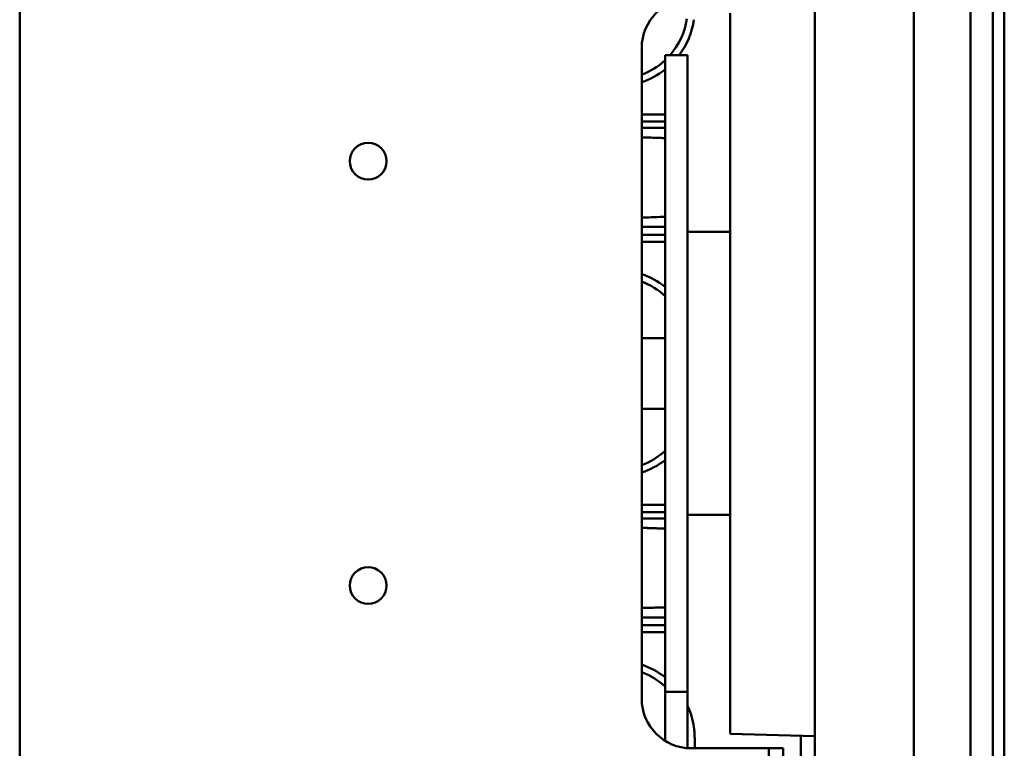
# Model space of a CAD drawing. Header units: millimetres. Extents: x 0 to 4584, y -120 to 1188.
# Tile 48 of 105: x 431 to 500, y 926 to 977. Entities that reach past the tile are written whole.
import ezdxf

# ---------------------------------------------------------------- set-up
doc = ezdxf.new("R2010")
doc.units = ezdxf.units.MM
doc.header["$LTSCALE"] = 2
doc.layers.add('Sichtbar (ISO)', color=7, linetype='Continuous', lineweight=50)

msp = doc.modelspace()

# ---------------------------------------------------------------- linework, layer by layer
at = {"layer": 'Sichtbar (ISO)'}
for p, q in [((493.878, 1077.1635), (493.878, 827.6429)), ((497.878, 1077.3032), (497.878, 827.5032)), ((499.478, 1077.3063), (499.478, 827.5063)), ((500.278, 1077.3063), (500.278, 852.6163)), ((486.878, 1047.7222), (486.878, 828.0874)), ((430.628, 607.9063), (430.628, 1046.9063)), ((480.878, 968.0282), (480.878, 977.8782)), ((474.628, 929.4063), (474.628, 975.4063)), ((476.278, 974.9032), (477.878, 974.9032)), ((476.278, 970.9032), (476.278, 974.9032)), ((477.878, 974.9032), (477.878, 970.9032)), ((474.628, 970.7063), (476.278, 970.7063)), ((476.278, 933.9032), (476.278, 970.9032)), ((477.878, 933.9032), (477.878, 970.9032)), ((474.628, 970.2063), (476.278, 970.2063)), ((474.628, 969.756), (476.278, 969.756)), ((480.878, 968.0282), (480.878, 936.7782)), ((476.278, 962.756), (474.628, 962.756)), ((474.628, 962.2063), (476.278, 962.2063)), ((477.878, 962.4032), (480.878, 962.4032)), ((474.628, 961.7063), (476.278, 961.7063)), ((474.628, 954.9063), (476.278, 954.9063)), ((474.628, 949.9063), (476.278, 949.9063)), ((474.628, 943.1063), (476.278, 943.1063)), ((474.628, 942.6063), (476.278, 942.6063)), ((477.878, 942.4032), (480.878, 942.4032)), ((474.628, 942.156), (476.278, 942.156)), ((480.878, 926.9282), (480.878, 936.7782)), ((476.278, 935.156), (474.628, 935.156)), ((474.628, 934.6063), (476.278, 934.6063)), ((474.628, 934.1063), (476.278, 934.1063)), ((476.278, 929.9032), (476.278, 933.9032)), ((477.878, 933.9032), (477.878, 929.9032)), ((477.878, 929.9032), (476.278, 929.9032)), ((476.278, 929.9032), (476.278, 926.4352)), ((477.878, 925.9153), (477.878, 929.9032)), ((478.378, 925.9063), (478.378, 926.5188)), ((480.878, 926.9282), (486.878, 926.7711)), ((485.878, 920.7032), (485.878, 926.7973)), ((483.628, 925.9063), (478.128, 925.9063)), ((483.628, 925.9063), (483.628, 728.9063)), ((484.628, 925.9063), (483.628, 925.9063)), ((484.628, 728.9063), (484.628, 925.9063))]:
    msp.add_line(p, q, dxfattribs=at)
for centre in [(455.278, 967.4063), (455.278, 937.4063)]:
    msp.add_circle(centre, 1.3, dxfattribs=at)
for centre, radius, start, end in [((478.128, 975.4063), 3.5, 90, 180), ((472.878, 978.2063), 5, 318.652444, 351.638731), ((472.878, 978.2063), 5.5, 323.089398, 351.63638), ((472.878, 978.2063), 5, 290.487315, 312.843643), ((472.878, 978.2063), 5.5, 288.553005, 308.183482), ((472.878, 954.2063), 5.5, 51.816518, 71.446995), ((472.878, 954.2063), 5, 47.156357, 69.512685), ((472.878, 950.6063), 5, 290.487315, 312.843643), ((472.878, 950.6063), 5.5, 288.553005, 308.183482), ((472.878, 926.6063), 5.5, 51.816518, 71.446995), ((472.878, 926.6063), 5, 47.156357, 69.512685), ((478.128, 929.4063), 3.5, 180, 270), ((472.878, 926.6063), 5.5, 8.363154, 24.619977)]:
    msp.add_arc(centre, radius, start, end, dxfattribs=at)
for centre, major_axis, ratio, start_param, end_param in [((472.2078, 967.8302), (-5.5798, -0.5931), 0.1970621, 4.0475485, 4.1622937), ((472.2079, 964.6815), (-5.5797, 0.593), 0.1970249, 2.1208848, 2.2356309), ((472.2078, 940.2302), (-5.5798, -0.5931), 0.1970621, 4.0475485, 4.1622937), ((472.2079, 937.0815), (-5.5797, 0.593), 0.1970249, 2.1208848, 2.2356309)]:
    msp.add_ellipse(centre, major_axis=major_axis, ratio=ratio, start_param=start_param, end_param=end_param, dxfattribs=at)
for points in [[(475.0252, 969.0777), (474.8963, 969.0796), (474.7624, 969.0856), (474.6279, 969.0951)], [(474.6279, 963.417), (474.7624, 963.4264), (474.8963, 963.4324), (475.0252, 963.4344)], [(475.5582, 963.4505), (475.8288, 963.4633), (476.0719, 963.4694), (476.2775, 963.4693)], [(474.6279, 935.817), (474.7624, 935.8264), (474.8963, 935.8324), (475.0252, 935.8344)]]:
    msp.add_open_spline(points, degree=3, dxfattribs=at)
for points, knots in [([(476.2772, 969.0427), (476.1626, 969.0426), (476.0392, 969.0444), (475.7993, 969.0512), (475.6818, 969.0557), (475.5582, 969.0615)], [-1.509174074, -1.509174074, -1.509174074, -1.509174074, -1.454944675, -1.454944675, -1.40931932, -1.40931932, -1.40931932, -1.40931932]), ([(475.0252, 941.4777), (474.9832, 941.4783), (474.941, 941.4793), (474.8117, 941.4836), (474.7212, 941.4884), (474.6279, 941.4951)], [-0.245251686, -0.245251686, -0.245251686, -0.245251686, -0.230817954, -0.230817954, -0.201289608, -0.201289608, -0.201289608, -0.201289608]), ([(476.2772, 941.4427), (476.1626, 941.4426), (476.0392, 941.4444), (475.7993, 941.4512), (475.6818, 941.4557), (475.5582, 941.4615)], [-1.509174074, -1.509174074, -1.509174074, -1.509174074, -1.454944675, -1.454944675, -1.40931932, -1.40931932, -1.40931932, -1.40931932]), ([(475.5582, 935.8505), (475.6818, 935.8563), (475.7993, 935.8608), (476.0392, 935.8676), (476.1626, 935.8694), (476.2772, 935.8693)], [-1.023209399, -1.023209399, -1.023209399, -1.023209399, -0.977582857, -0.977582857, -0.923353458, -0.923353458, -0.923353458, -0.923353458]), ([(478.3781, 926.5188), (478.3782, 926.6656), (478.3734, 926.8133), (478.3537, 927.1099), (478.339, 927.2583), (478.3196, 927.4063)], [-0.08953047, -0.08953047, -0.08953047, -0.08953047, -0.044786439, -0.044786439, -0.000004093, -0.000004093, -0.000004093, -0.000004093])]:
    msp.add_open_spline(points, degree=3, knots=knots, dxfattribs=at)

doc.saveas('drawing.dxf')
